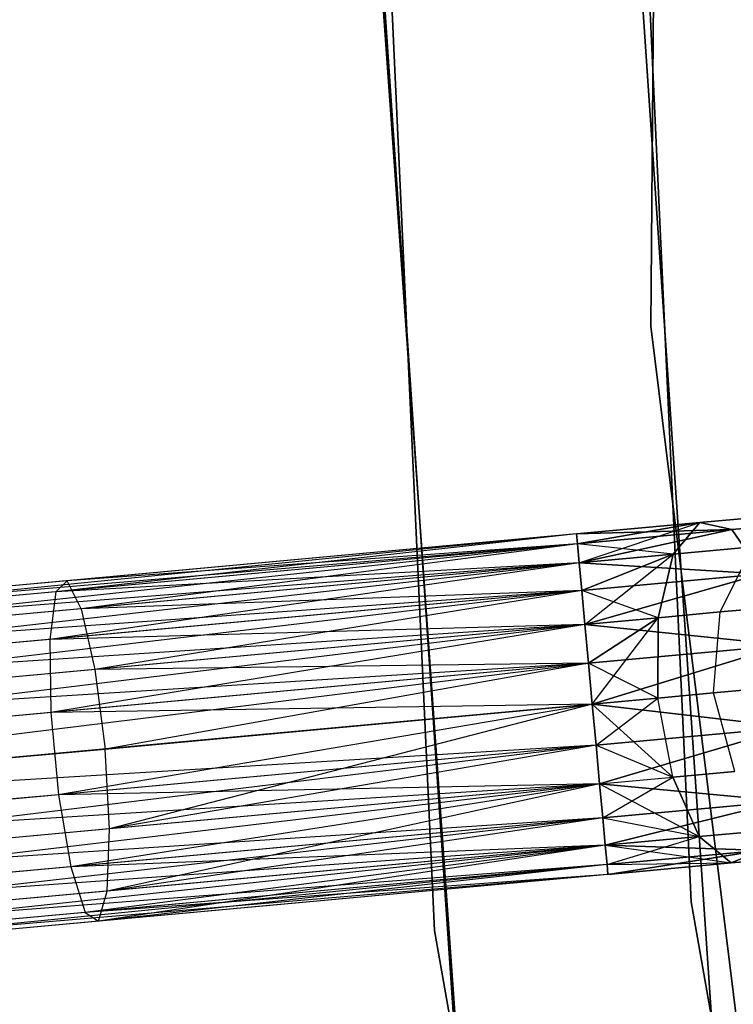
# Model space of a CAD drawing. Extents: x -91 to 91, y -91 to 262.
# Tile 67 of 256: x -65.52 to -61.37, y -7.49 to -1.77. Entities that reach past the tile are written whole.
import ezdxf

# ---------------------------------------------------------------- set-up
doc = ezdxf.new("R2010")
doc.units = 0
doc.header["$LTSCALE"] = 25.4
doc.layers.get('0').update_dxf_attribs({"linetype": 'CONTINUOUS'})

# ---------------------------------------------------------------- blocks, each defined once
blk = doc.blocks.new('ETE0_STL_1')
at = {"color": 0}
for p, q in [((-61.7824, 4.554, 327.5076), (-61.8482, -3.5492, 327.5076)), ((-61.8482, -3.5492, 328.5076), (-61.7824, 4.554, 328.5076)), ((-61.7824, 4.554, 327.5076), (-61.8482, -3.5492, 327.5076)), ((-61.8482, -3.5492, 328.5076), (-61.7824, 4.554, 328.5076)), ((-63.4879, 1.2377, 330.5076), (-63.1063, -7.0597, 330.5076)), ((-63.1063, -7.0597, 321.0076), (-63.4879, 1.2377, 321.0076)), ((-63.4879, 1.2377, 330.5076), (-63.1063, -7.0597, 330.5076)), ((-63.1063, -7.0597, 321.0076), (-63.4879, 1.2377, 321.0076)), ((-61.6156, -6.8929, 330.5076), (-61.9882, 1.2085, 330.5076)), ((-61.9882, 1.2085, 321.0076), (-61.6156, -6.8929, 321.0076)), ((-61.9882, 1.2085, 321.0076), (-61.6156, -6.8929, 321.0076)), ((-61.6156, -6.8929, 330.5076), (-61.9882, 1.2085, 330.5076)), ((-62.9362, -8.4427, 159.5), (-63.4998, -0.1556, 159.5)), ((-63.4998, -0.1556, 169), (-62.9362, -8.4427, 169)), ((-62.9362, -8.4427, 159.5), (-63.4998, -0.1556, 159.5)), ((-63.4998, -0.1556, 169), (-62.9362, -8.4427, 169)), ((-61.9998, -0.152, 159.5), (-61.4496, -8.2433, 159.5)), ((-61.4496, -8.2433, 169), (-61.9998, -0.152, 169)), ((-61.4496, -8.2433, 169), (-61.9998, -0.152, 169)), ((-61.9998, -0.152, 159.5), (-61.4496, -8.2433, 159.5)), ((-63.499, -0.3492, 158.5), (-62.9102, -8.6345, 158.5)), ((-62.9102, -8.6345, 159.5), (-63.499, -0.3492, 159.5)), ((-63.499, -0.3492, 158.5), (-62.9102, -8.6345, 158.5)), ((-62.9102, -8.6345, 159.5), (-63.499, -0.3492, 159.5)), ((-61.8482, -3.5492, 327.5076), (-61.8482, -3.5492, 328.5076)), ((-61.8482, -3.5492, 327.5076), (-60.8559, -11.5916, 327.5076)), ((-60.8559, -11.5916, 328.5076), (-61.8482, -3.5492, 328.5076)), ((-61.8482, -3.5492, 327.5076), (-61.8482, -3.5492, 328.5076)), ((-61.8482, -3.5492, 327.5076), (-60.8559, -11.5916, 327.5076)), ((-60.8559, -11.5916, 328.5076), (-61.8482, -3.5492, 328.5076)), ((-60.957, -4.634, 320.6786), (-61.5641, -4.69, 320.2712)), ((-60.957, -4.634, 320.6786), (-61.5641, -4.69, 320.2712)), ((-61.5641, -4.69, 169.744), (-60.957, -4.634, 169.3366)), ((-61.5641, -4.69, 169.744), (-60.957, -4.634, 169.3366)), ((-60.6171, -4.6607, 320.3427), (-61.3778, -4.7307, 319.8322)), ((-60.6171, -4.6607, 320.3427), (-61.3778, -4.7307, 319.8322)), ((-61.3778, -4.7307, 170.183), (-60.6171, -4.6607, 169.6726)), ((-61.3778, -4.7307, 170.183), (-60.6171, -4.6607, 169.6726)), ((-61.5641, -4.69, 320.2712), (-62.2803, -4.7559, 320.1281)), ((-61.5641, -4.69, 320.2712), (-62.2803, -4.7559, 319.8871)), ((-61.5641, -4.69, 320.2712), (-62.2803, -4.7559, 320.1281)), ((-61.5641, -4.69, 320.2712), (-62.2803, -4.7559, 319.8871)), ((-62.2803, -4.7559, 170.1281), (-61.5641, -4.69, 169.744)), ((-62.2803, -4.7559, 169.8871), (-61.5641, -4.69, 169.744)), ((-62.2803, -4.7559, 169.8871), (-61.5641, -4.69, 169.744)), ((-62.2803, -4.7559, 170.1281), (-61.5641, -4.69, 169.744)), ((-61.3778, -4.7307, 319.8322), (-62.2803, -4.7559, 319.8871)), ((-61.3778, -4.7307, 319.8322), (-62.2803, -4.7559, 319.8871)), ((-62.2803, -4.7559, 170.1281), (-61.3778, -4.7307, 170.183)), ((-62.2803, -4.7559, 170.1281), (-61.3778, -4.7307, 170.183)), ((-61.5641, -4.69, 320.2712), (-62.2751, -4.8134, 320.3622)), ((-61.5641, -4.69, 320.2712), (-62.2751, -4.8134, 320.3622)), ((-62.2751, -4.8134, 169.653), (-61.5641, -4.69, 169.744)), ((-62.2751, -4.8134, 169.653), (-61.5641, -4.69, 169.744)), ((-61.3778, -4.7307, 319.8322), (-62.2751, -4.8134, 319.653)), ((-61.3778, -4.7307, 319.8322), (-62.2751, -4.8134, 319.653)), ((-62.2751, -4.8134, 170.3622), (-61.3778, -4.7307, 170.183)), ((-62.2751, -4.8134, 170.3622), (-61.3778, -4.7307, 170.183)), ((-62.2648, -4.9249, 169.4395), (-61.5641, -4.69, 169.744)), ((-62.2648, -4.9249, 169.4395), (-61.5641, -4.69, 169.744)), ((-61.3778, -4.7307, 319.8322), (-62.2648, -4.9249, 319.4395)), ((-61.3778, -4.7307, 319.8322), (-62.2648, -4.9249, 319.4395)), ((-62.2648, -4.9249, 170.5757), (-61.3778, -4.7307, 170.183)), ((-62.2648, -4.9249, 170.5757), (-61.3778, -4.7307, 170.183)), ((-61.7191, -4.8747, 320.6847), (-61.5641, -4.69, 320.2712)), ((-61.7191, -4.8747, 320.6847), (-61.5641, -4.69, 320.2712)), ((-61.5641, -4.69, 169.744), (-61.7191, -4.8747, 169.3306)), ((-61.5641, -4.69, 169.744), (-61.7191, -4.8747, 169.3306)), ((-61.5641, -4.69, 320.2712), (-61.3778, -4.7307, 319.8322)), ((-61.5641, -4.69, 320.2712), (-61.3778, -4.7307, 319.8322)), ((-61.3778, -4.7307, 170.183), (-61.5641, -4.69, 169.744)), ((-61.3778, -4.7307, 170.183), (-61.5641, -4.69, 169.744)), ((-61.3778, -4.7307, 319.8322), (-61.2027, -4.9876, 319.4683)), ((-61.3778, -4.7307, 319.8322), (-61.2027, -4.9876, 319.4683)), ((-61.2027, -4.9876, 170.5469), (-61.3778, -4.7307, 170.183)), ((-61.2027, -4.9876, 170.5469), (-61.3778, -4.7307, 170.183)), ((-62.2803, -4.7559, 170.1281), (-69.9399, -5.4615, 170.1281)), ((-62.2803, -4.7559, 170.1281), (-69.9399, -5.4615, 170.1281)), ((-62.2803, -4.7559, 169.8871), (-69.9399, -5.4615, 170.1281)), ((-62.2803, -4.7559, 169.8871), (-69.9399, -5.4615, 170.1281)), ((-62.2803, -4.7559, 169.8871), (-69.9346, -5.519, 169.653)), ((-62.2803, -4.7559, 169.8871), (-69.9346, -5.519, 169.653)), ((-62.2803, -4.7559, 320.1281), (-65.306, -5.0926, 320.1334)), ((-62.2803, -4.7559, 320.1281), (-65.306, -5.0926, 320.1334)), ((-62.2803, -4.7559, 319.8871), (-65.2405, -5.0286, 319.6635)), ((-62.2803, -4.7559, 320.1281), (-65.2405, -5.0286, 319.6635)), ((-62.2803, -4.7559, 320.1281), (-65.2405, -5.0286, 319.6635)), ((-62.2803, -4.7559, 319.8871), (-65.2405, -5.0286, 319.6635)), ((-62.2803, -4.7559, 320.1281), (-62.2751, -4.8134, 320.3622)), ((-62.2751, -4.8134, 319.653), (-62.2803, -4.7559, 319.8871)), ((-62.2803, -4.7559, 320.1281), (-62.2751, -4.8134, 320.3622)), ((-62.2751, -4.8134, 319.653), (-62.2803, -4.7559, 319.8871)), ((-62.2751, -4.8134, 170.3622), (-62.2803, -4.7559, 170.1281)), ((-62.2803, -4.7559, 169.8871), (-62.2751, -4.8134, 169.653)), ((-62.2803, -4.7559, 169.8871), (-62.2751, -4.8134, 169.653)), ((-62.2751, -4.8134, 170.3622), (-62.2803, -4.7559, 170.1281)), ((-62.2751, -4.8134, 170.3622), (-69.9399, -5.4615, 170.1281)), ((-62.2751, -4.8134, 170.3622), (-69.9399, -5.4615, 170.1281)), ((-62.2751, -4.8134, 169.653), (-69.9346, -5.519, 169.653)), ((-62.2751, -4.8134, 169.653), (-69.9346, -5.519, 169.653)), ((-62.2751, -4.8134, 170.3622), (-69.9243, -5.6305, 170.5757)), ((-62.2751, -4.8134, 170.3622), (-69.9243, -5.6305, 170.5757)), ((-62.2751, -4.8134, 320.3622), (-65.306, -5.0926, 320.1334)), ((-62.2751, -4.8134, 320.3622), (-65.306, -5.0926, 320.1334)), ((-62.2751, -4.8134, 319.653), (-65.2405, -5.0286, 319.6635)), ((-62.2751, -4.8134, 319.653), (-65.2405, -5.0286, 319.6635)), ((-62.2751, -4.8134, 319.653), (-65.1583, -5.1915, 319.2211)), ((-62.2751, -4.8134, 319.653), (-65.1583, -5.1915, 319.2211)), ((-61.7191, -4.8747, 320.6847), (-62.2751, -4.8134, 320.3622)), ((-62.2751, -4.8134, 320.3622), (-62.2648, -4.9249, 320.5757)), ((-61.7191, -4.8747, 320.6847), (-62.2751, -4.8134, 320.3622)), ((-62.2648, -4.9249, 319.4395), (-62.2751, -4.8134, 319.653)), ((-62.2751, -4.8134, 320.3622), (-62.2648, -4.9249, 320.5757)), ((-62.2648, -4.9249, 319.4395), (-62.2751, -4.8134, 319.653)), ((-62.2648, -4.9249, 170.5757), (-62.2751, -4.8134, 170.3622)), ((-62.2751, -4.8134, 169.653), (-62.2648, -4.9249, 169.4395)), ((-62.2751, -4.8134, 169.653), (-62.2648, -4.9249, 169.4395)), ((-62.2648, -4.9249, 170.5757), (-62.2751, -4.8134, 170.3622)), ((-61.2565, -4.8321, 320.9951), (-61.7191, -4.8747, 320.6847)), ((-61.2565, -4.8321, 320.9951), (-61.7191, -4.8747, 320.6847)), ((-61.7191, -4.8747, 169.3306), (-61.2565, -4.8321, 169.0201)), ((-61.7191, -4.8747, 169.3306), (-61.2565, -4.8321, 169.0201)), ((-61.4471, -5.2094, 321.2195), (-61.2565, -4.8321, 320.9951)), ((-61.4471, -5.2094, 321.2195), (-61.2565, -4.8321, 320.9951)), ((-61.4471, -5.2094, 168.7957), (-61.2565, -4.8321, 169.0201)), ((-61.4471, -5.2094, 168.7957), (-61.2565, -4.8321, 169.0201)), ((-61.7191, -4.8747, 320.6847), (-62.2648, -4.9249, 320.5757)), ((-61.7191, -4.8747, 320.6847), (-62.2648, -4.9249, 320.5757)), ((-62.2648, -4.9249, 169.4395), (-61.7191, -4.8747, 169.3306)), ((-62.2648, -4.9249, 169.4395), (-61.7191, -4.8747, 169.3306)), ((-61.7191, -4.8747, 320.6847), (-62.2501, -5.0841, 320.7561)), ((-61.7191, -4.8747, 320.6847), (-62.2501, -5.0841, 320.7561)), ((-62.2501, -5.0841, 169.2591), (-61.7191, -4.8747, 169.3306)), ((-62.2501, -5.0841, 169.2591), (-61.7191, -4.8747, 169.3306)), ((-62.2319, -5.2817, 169.1222), (-61.7191, -4.8747, 169.3306)), ((-62.2319, -5.2817, 169.1222), (-61.7191, -4.8747, 169.3306)), ((-61.8072, -5.2426, 320.9779), (-61.7191, -4.8747, 320.6847)), ((-61.8072, -5.2426, 320.9779), (-61.7191, -4.8747, 320.6847)), ((-61.7191, -4.8747, 169.3306), (-61.8072, -5.2426, 169.0373)), ((-61.7191, -4.8747, 169.3306), (-61.8072, -5.2426, 169.0373)), ((-62.2648, -4.9249, 169.4395), (-69.9346, -5.519, 169.653)), ((-62.2648, -4.9249, 169.4395), (-69.9346, -5.519, 169.653)), ((-62.2648, -4.9249, 170.5757), (-69.9243, -5.6305, 170.5757)), ((-62.2648, -4.9249, 170.5757), (-69.9243, -5.6305, 170.5757)), ((-62.2648, -4.9249, 169.4395), (-69.9096, -5.7897, 169.2591)), ((-62.2648, -4.9249, 169.4395), (-69.9096, -5.7897, 169.2591)), ((-62.2648, -4.9249, 320.5757), (-65.3397, -5.3687, 320.5228)), ((-62.2648, -4.9249, 320.5757), (-65.3397, -5.3687, 320.5228)), ((-62.2648, -4.9249, 320.5757), (-65.306, -5.0926, 320.1334)), ((-62.2648, -4.9249, 320.5757), (-65.306, -5.0926, 320.1334)), ((-62.2648, -4.9249, 319.4395), (-65.1583, -5.1915, 319.2211)), ((-62.2648, -4.9249, 319.4395), (-65.1583, -5.1915, 319.2211)), ((-62.2648, -4.9249, 320.5757), (-62.2501, -5.0841, 320.7561)), ((-61.2027, -4.9876, 319.4683), (-62.2648, -4.9249, 319.4395)), ((-61.2027, -4.9876, 319.4683), (-62.2648, -4.9249, 319.4395)), ((-62.2501, -5.0841, 319.2591), (-62.2648, -4.9249, 319.4395)), ((-62.2648, -4.9249, 320.5757), (-62.2501, -5.0841, 320.7561)), ((-62.2501, -5.0841, 319.2591), (-62.2648, -4.9249, 319.4395)), ((-62.2501, -5.0841, 170.7561), (-62.2648, -4.9249, 170.5757)), ((-62.2648, -4.9249, 169.4395), (-62.2501, -5.0841, 169.2591)), ((-62.2648, -4.9249, 169.4395), (-62.2501, -5.0841, 169.2591)), ((-62.2648, -4.9249, 170.5757), (-61.2027, -4.9876, 170.5469)), ((-62.2501, -5.0841, 170.7561), (-62.2648, -4.9249, 170.5757)), ((-62.2648, -4.9249, 170.5757), (-61.2027, -4.9876, 170.5469)), ((-65.2405, -5.0286, 319.6635), (-68.1341, -5.2952, 318.998)), ((-65.2405, -5.0286, 319.6635), (-68.1341, -5.2952, 318.998)), ((-65.2405, -5.0286, 319.6635), (-65.306, -5.0926, 320.1334)), ((-65.2405, -5.0286, 319.6635), (-65.306, -5.0926, 320.1334)), ((-65.1583, -5.1915, 319.2211), (-65.2405, -5.0286, 319.6635)), ((-65.1583, -5.1915, 319.2211), (-65.2405, -5.0286, 319.6635)), ((-61.2027, -4.9876, 319.4683), (-62.2501, -5.0841, 319.2591)), ((-61.2027, -4.9876, 319.4683), (-62.2501, -5.0841, 319.2591)), ((-62.2501, -5.0841, 170.7561), (-61.2027, -4.9876, 170.5469)), ((-62.2501, -5.0841, 170.7561), (-61.2027, -4.9876, 170.5469)), ((-61.2027, -4.9876, 319.4683), (-62.2319, -5.2817, 319.1222)), ((-61.2027, -4.9876, 319.4683), (-62.2319, -5.2817, 319.1222)), ((-62.2319, -5.2817, 170.8931), (-61.2027, -4.9876, 170.5469)), ((-62.2319, -5.2817, 170.8931), (-61.2027, -4.9876, 170.5469)), ((-62.2501, -5.0841, 170.7561), (-69.9243, -5.6305, 170.5757)), ((-62.2501, -5.0841, 170.7561), (-69.9243, -5.6305, 170.5757)), ((-62.2501, -5.0841, 169.2591), (-69.9096, -5.7897, 169.2591)), ((-62.2501, -5.0841, 169.2591), (-69.9096, -5.7897, 169.2591)), ((-62.2501, -5.0841, 170.7561), (-69.8914, -5.9873, 170.8931)), ((-62.2501, -5.0841, 170.7561), (-69.8914, -5.9873, 170.8931)), ((-62.2501, -5.0841, 320.7561), (-65.3397, -5.3687, 320.5228)), ((-62.2501, -5.0841, 320.7561), (-65.3397, -5.3687, 320.5228)), ((-62.2501, -5.0841, 319.2591), (-65.1583, -5.1915, 319.2211)), ((-62.2501, -5.0841, 319.2591), (-65.1583, -5.1915, 319.2211)), ((-62.2501, -5.0841, 319.2591), (-65.0782, -5.5439, 318.9072)), ((-62.2501, -5.0841, 319.2591), (-65.0782, -5.5439, 318.9072)), ((-61.8072, -5.2426, 320.9779), (-62.2501, -5.0841, 320.7561)), ((-62.2501, -5.0841, 320.7561), (-62.2319, -5.2817, 320.8931)), ((-61.8072, -5.2426, 320.9779), (-62.2501, -5.0841, 320.7561)), ((-62.2319, -5.2817, 319.1222), (-62.2501, -5.0841, 319.2591)), ((-62.2501, -5.0841, 320.7561), (-62.2319, -5.2817, 320.8931)), ((-62.2319, -5.2817, 319.1222), (-62.2501, -5.0841, 319.2591)), ((-62.2319, -5.2817, 170.8931), (-62.2501, -5.0841, 170.7561)), ((-62.2501, -5.0841, 169.2591), (-62.2319, -5.2817, 169.1222)), ((-62.2501, -5.0841, 169.2591), (-62.2319, -5.2817, 169.1222)), ((-62.2319, -5.2817, 170.8931), (-62.2501, -5.0841, 170.7561)), ((-65.306, -5.0926, 320.1334), (-68.2687, -5.3655, 319.4519)), ((-65.306, -5.0926, 320.1334), (-68.2687, -5.3655, 319.4519)), ((-65.306, -5.0926, 320.1334), (-65.3397, -5.3687, 320.5228)), ((-65.306, -5.0926, 320.1334), (-65.3397, -5.3687, 320.5228)), ((-65.1583, -5.1915, 319.2211), (-67.9867, -5.4521, 318.5705)), ((-65.1583, -5.1915, 319.2211), (-67.9867, -5.4521, 318.5705)), ((-65.1583, -5.1915, 319.2211), (-65.0782, -5.5439, 318.9072)), ((-65.1583, -5.1915, 319.2211), (-65.0782, -5.5439, 318.9072)), ((-61.2066, -5.1872, 321.5811), (-61.4471, -5.2094, 321.2195)), ((-61.2066, -5.1872, 321.5811), (-61.4471, -5.2094, 321.2195)), ((-61.4471, -5.2094, 168.7957), (-61.2066, -5.1872, 168.4341)), ((-61.4471, -5.2094, 168.7957), (-61.2066, -5.1872, 168.4341)), ((-61.8072, -5.2426, 320.9779), (-62.2319, -5.2817, 320.8931)), ((-61.8072, -5.2426, 320.9779), (-62.2319, -5.2817, 320.8931)), ((-62.2319, -5.2817, 169.1222), (-61.8072, -5.2426, 169.0373)), ((-62.2319, -5.2817, 169.1222), (-61.8072, -5.2426, 169.0373)), ((-61.8072, -5.2426, 320.9779), (-62.2112, -5.5062, 320.9785)), ((-61.8072, -5.2426, 320.9779), (-62.2112, -5.5062, 320.9785)), ((-62.2112, -5.5062, 169.0367), (-61.8072, -5.2426, 169.0373)), ((-62.2112, -5.5062, 169.0367), (-61.8072, -5.2426, 169.0373)), ((-62.1893, -5.7445, 169.0076), (-61.8072, -5.2426, 169.0373)), ((-62.1893, -5.7445, 169.0076), (-61.8072, -5.2426, 169.0373)), ((-61.8082, -5.7094, 321.0837), (-61.8072, -5.2426, 320.9779)), ((-61.8082, -5.7094, 321.0837), (-61.8072, -5.2426, 320.9779)), ((-61.8072, -5.2426, 169.0373), (-61.8082, -5.7094, 168.9315)), ((-61.8072, -5.2426, 169.0373), (-61.8082, -5.7094, 168.9315)), ((-61.4471, -5.2094, 321.2195), (-61.8072, -5.2426, 320.9779)), ((-61.4471, -5.2094, 321.2195), (-61.8072, -5.2426, 320.9779)), ((-61.8072, -5.2426, 169.0373), (-61.4471, -5.2094, 168.7957)), ((-61.8072, -5.2426, 169.0373), (-61.4471, -5.2094, 168.7957)), ((-61.4852, -5.6796, 321.3005), (-61.4471, -5.2094, 321.2195)), ((-61.4852, -5.6796, 321.3005), (-61.4471, -5.2094, 321.2195)), ((-61.4852, -5.6796, 168.7147), (-61.4471, -5.2094, 168.7957)), ((-61.4852, -5.6796, 168.7147), (-61.4471, -5.2094, 168.7957)), ((-62.2319, -5.2817, 169.1222), (-69.9096, -5.7897, 169.2591)), ((-62.2319, -5.2817, 169.1222), (-69.9096, -5.7897, 169.2591)), ((-62.2319, -5.2817, 170.8931), (-69.8914, -5.9873, 170.8931)), ((-62.2319, -5.2817, 170.8931), (-69.8914, -5.9873, 170.8931)), ((-62.2319, -5.2817, 169.1222), (-69.8708, -6.2118, 169.0367)), ((-62.2319, -5.2817, 169.1222), (-69.8708, -6.2118, 169.0367)), ((-62.2319, -5.2817, 320.8931), (-65.3397, -5.3687, 320.5228)), ((-62.2319, -5.2817, 320.8931), (-65.3397, -5.3687, 320.5228)), ((-62.2319, -5.2817, 320.8931), (-65.3339, -5.7938, 320.7428)), ((-62.2319, -5.2817, 320.8931), (-65.3339, -5.7938, 320.7428)), ((-62.2319, -5.2817, 319.1222), (-65.0782, -5.5439, 318.9072)), ((-62.2319, -5.2817, 319.1222), (-65.0782, -5.5439, 318.9072)), ((-62.2319, -5.2817, 320.8931), (-62.2112, -5.5062, 320.9785)), ((-61.0791, -5.4019, 319.2628), (-62.2319, -5.2817, 319.1222)), ((-61.0791, -5.4019, 319.2628), (-62.2319, -5.2817, 319.1222)), ((-62.2112, -5.5062, 319.0367), (-62.2319, -5.2817, 319.1222)), ((-62.2319, -5.2817, 320.8931), (-62.2112, -5.5062, 320.9785)), ((-62.2112, -5.5062, 319.0367), (-62.2319, -5.2817, 319.1222)), ((-62.2112, -5.5062, 170.9785), (-62.2319, -5.2817, 170.8931)), ((-62.2319, -5.2817, 169.1222), (-62.2112, -5.5062, 169.0367)), ((-62.2319, -5.2817, 169.1222), (-62.2112, -5.5062, 169.0367)), ((-62.2319, -5.2817, 170.8931), (-61.0791, -5.4019, 170.7524)), ((-62.2112, -5.5062, 170.9785), (-62.2319, -5.2817, 170.8931)), ((-62.2319, -5.2817, 170.8931), (-61.0791, -5.4019, 170.7524)), ((-65.3397, -5.3687, 320.5228), (-68.3597, -5.647, 319.8282)), ((-65.3397, -5.3687, 320.5228), (-68.3597, -5.647, 319.8282)), ((-65.3397, -5.3687, 320.5228), (-65.3339, -5.7938, 320.7428)), ((-65.3397, -5.3687, 320.5228), (-65.3339, -5.7938, 320.7428)), ((-61.0791, -5.4019, 319.2628), (-62.2112, -5.5062, 319.0367)), ((-61.0791, -5.4019, 319.2628), (-62.2112, -5.5062, 319.0367)), ((-62.2112, -5.5062, 170.9785), (-61.0791, -5.4019, 170.7524)), ((-62.2112, -5.5062, 170.9785), (-61.0791, -5.4019, 170.7524)), ((-61.0791, -5.4019, 319.2628), (-62.1893, -5.7445, 319.0076)), ((-61.0791, -5.4019, 319.2628), (-62.1893, -5.7445, 319.0076)), ((-62.1893, -5.7445, 171.0076), (-61.0791, -5.4019, 170.7524)), ((-62.1893, -5.7445, 171.0076), (-61.0791, -5.4019, 170.7524)), ((-62.2112, -5.5062, 170.9785), (-69.8914, -5.9873, 170.8931)), ((-62.2112, -5.5062, 170.9785), (-69.8914, -5.9873, 170.8931)), ((-62.2112, -5.5062, 169.0367), (-69.8708, -6.2118, 169.0367)), ((-62.2112, -5.5062, 169.0367), (-69.8708, -6.2118, 169.0367)), ((-69.8488, -6.4501, 171.0076), (-62.2112, -5.5062, 170.9785)), ((-69.8488, -6.4501, 171.0076), (-62.2112, -5.5062, 170.9785)), ((-65.0782, -5.5439, 318.9072), (-67.8604, -5.8002, 318.2673)), ((-65.0782, -5.5439, 318.9072), (-67.8604, -5.8002, 318.2673)), ((-62.2112, -5.5062, 320.9785), (-65.3339, -5.7938, 320.7428)), ((-62.2112, -5.5062, 320.9785), (-65.3339, -5.7938, 320.7428)), ((-62.2112, -5.5062, 319.0367), (-65.0782, -5.5439, 318.9072)), ((-62.2112, -5.5062, 319.0367), (-65.0782, -5.5439, 318.9072)), ((-65.0782, -5.5439, 318.9072), (-65.0185, -6.0051, 318.794)), ((-65.0782, -5.5439, 318.9072), (-65.0185, -6.0051, 318.794)), ((-62.2112, -5.5062, 319.0367), (-65.0185, -6.0051, 318.794)), ((-62.2112, -5.5062, 319.0367), (-65.0185, -6.0051, 318.794)), ((-61.8082, -5.7094, 321.0837), (-62.2112, -5.5062, 320.9785)), ((-62.2112, -5.5062, 320.9785), (-62.1893, -5.7445, 321.0076)), ((-61.8082, -5.7094, 321.0837), (-62.2112, -5.5062, 320.9785)), ((-62.1893, -5.7445, 319.0076), (-62.2112, -5.5062, 319.0367)), ((-62.2112, -5.5062, 320.9785), (-62.1893, -5.7445, 321.0076)), ((-62.1893, -5.7445, 319.0076), (-62.2112, -5.5062, 319.0367)), ((-62.2112, -5.5062, 169.0367), (-62.1893, -5.7445, 169.0076)), ((-62.1893, -5.7445, 171.0076), (-62.2112, -5.5062, 170.9785)), ((-62.2112, -5.5062, 169.0367), (-62.1893, -5.7445, 169.0076)), ((-62.1893, -5.7445, 171.0076), (-62.2112, -5.5062, 170.9785)), ((-61.4852, -5.6796, 321.3005), (-61.2693, -5.6597, 321.6249)), ((-61.4852, -5.6796, 321.3005), (-61.2693, -5.6597, 321.6249)), ((-61.2693, -5.6597, 168.3903), (-61.4852, -5.6796, 168.7147)), ((-61.2693, -5.6597, 168.3903), (-61.4852, -5.6796, 168.7147)), ((-62.1893, -5.7445, 321.0076), (-61.8082, -5.7094, 321.0837)), ((-62.1893, -5.7445, 321.0076), (-61.8082, -5.7094, 321.0837)), ((-61.8082, -5.7094, 168.9315), (-62.1893, -5.7445, 169.0076)), ((-61.8082, -5.7094, 168.9315), (-62.1893, -5.7445, 169.0076)), ((-62.1673, -5.9828, 169.0367), (-61.8082, -5.7094, 168.9315)), ((-62.1673, -5.9828, 169.0367), (-61.8082, -5.7094, 168.9315)), ((-61.8082, -5.7094, 321.0837), (-61.4852, -5.6796, 321.3005)), ((-61.8082, -5.7094, 321.0837), (-61.4852, -5.6796, 321.3005)), ((-61.4852, -5.6796, 168.7147), (-61.8082, -5.7094, 168.9315)), ((-61.4852, -5.6796, 168.7147), (-61.8082, -5.7094, 168.9315)), ((-61.7219, -6.1681, 320.9779), (-61.8082, -5.7094, 321.0837)), ((-61.7219, -6.1681, 320.9779), (-61.8082, -5.7094, 321.0837)), ((-61.7219, -6.1681, 169.0373), (-61.8082, -5.7094, 168.9315)), ((-61.7219, -6.1681, 169.0373), (-61.8082, -5.7094, 168.9315)), ((-61.3619, -6.1349, 321.2195), (-61.4852, -5.6796, 321.3005)), ((-61.3619, -6.1349, 321.2195), (-61.4852, -5.6796, 321.3005)), ((-61.3619, -6.1349, 168.7957), (-61.4852, -5.6796, 168.7147)), ((-61.3619, -6.1349, 168.7957), (-61.4852, -5.6796, 168.7147)), ((-62.1893, -5.7445, 169.0076), (-69.8488, -6.4501, 169.0076)), ((-62.1893, -5.7445, 169.0076), (-69.8488, -6.4501, 169.0076)), ((-62.1893, -5.7445, 171.0076), (-69.8488, -6.4501, 171.0076)), ((-62.1893, -5.7445, 171.0076), (-69.8488, -6.4501, 171.0076)), ((-62.1893, -5.7445, 321.0076), (-65.3339, -5.7938, 320.7428)), ((-62.1893, -5.7445, 321.0076), (-65.3339, -5.7938, 320.7428)), ((-62.1893, -5.7445, 321.0076), (-65.29, -6.2704, 320.7428)), ((-62.1893, -5.7445, 321.0076), (-65.29, -6.2704, 320.7428)), ((-65.0185, -6.0051, 318.794), (-62.1893, -5.7445, 319.0076)), ((-65.0185, -6.0051, 318.794), (-62.1893, -5.7445, 319.0076)), ((-62.1893, -5.7445, 319.0076), (-64.9929, -6.4694, 318.9072)), ((-62.1893, -5.7445, 319.0076), (-64.9929, -6.4694, 318.9072)), ((-61.0352, -5.8785, 319.2628), (-62.1893, -5.7445, 319.0076)), ((-61.0352, -5.8785, 319.2628), (-62.1893, -5.7445, 319.0076)), ((-62.1673, -5.9828, 319.0367), (-62.1893, -5.7445, 319.0076)), ((-62.1893, -5.7445, 321.0076), (-62.1673, -5.9828, 320.9785)), ((-61.7219, -6.1681, 320.9779), (-62.1893, -5.7445, 321.0076)), ((-61.7219, -6.1681, 320.9779), (-62.1893, -5.7445, 321.0076)), ((-62.1673, -5.9828, 319.0367), (-62.1893, -5.7445, 319.0076)), ((-62.1893, -5.7445, 321.0076), (-62.1673, -5.9828, 320.9785)), ((-62.1893, -5.7445, 169.0076), (-62.1673, -5.9828, 169.0367)), ((-62.1673, -5.9828, 170.9785), (-62.1893, -5.7445, 171.0076)), ((-62.1893, -5.7445, 171.0076), (-61.0352, -5.8785, 170.7524)), ((-62.1673, -5.9828, 170.9785), (-62.1893, -5.7445, 171.0076)), ((-62.1893, -5.7445, 171.0076), (-61.0352, -5.8785, 170.7524)), ((-62.1893, -5.7445, 169.0076), (-62.1673, -5.9828, 169.0367)), ((-65.3339, -5.7938, 320.7428), (-68.3864, -6.075, 320.0407)), ((-65.3339, -5.7938, 320.7428), (-68.3864, -6.075, 320.0407)), ((-65.3339, -5.7938, 320.7428), (-65.29, -6.2704, 320.7428)), ((-65.3339, -5.7938, 320.7428), (-65.29, -6.2704, 320.7428)), ((-61.0352, -5.8785, 319.2628), (-62.1673, -5.9828, 319.0367)), ((-61.0352, -5.8785, 319.2628), (-62.1673, -5.9828, 319.0367)), ((-62.1673, -5.9828, 170.9785), (-61.0352, -5.8785, 170.7524)), ((-62.1673, -5.9828, 170.9785), (-61.0352, -5.8785, 170.7524)), ((-61.0352, -5.8785, 319.2628), (-62.1467, -6.2072, 319.1222)), ((-61.0352, -5.8785, 319.2628), (-62.1467, -6.2072, 319.1222)), ((-62.1467, -6.2072, 170.8931), (-61.0352, -5.8785, 170.7524)), ((-62.1467, -6.2072, 170.8931), (-61.0352, -5.8785, 170.7524)), ((-62.1673, -5.9828, 170.9785), (-69.8488, -6.4501, 171.0076)), ((-62.1673, -5.9828, 170.9785), (-69.8488, -6.4501, 171.0076)), ((-62.1673, -5.9828, 169.0367), (-69.8269, -6.6884, 169.0367)), ((-62.1673, -5.9828, 169.0367), (-69.8269, -6.6884, 169.0367)), ((-62.1673, -5.9828, 170.9785), (-69.8062, -6.9128, 170.8931)), ((-62.1673, -5.9828, 170.9785), (-69.8062, -6.9128, 170.8931)), ((-62.1673, -5.9828, 320.9785), (-65.29, -6.2704, 320.7428)), ((-62.1673, -5.9828, 320.9785), (-65.29, -6.2704, 320.7428)), ((-62.1673, -5.9828, 319.0367), (-64.9929, -6.4694, 318.9072)), ((-62.1673, -5.9828, 319.0367), (-64.9929, -6.4694, 318.9072)), ((-62.1467, -6.2072, 319.1222), (-62.1673, -5.9828, 319.0367)), ((-62.1673, -5.9828, 320.9785), (-61.7219, -6.1681, 320.9779)), ((-62.1673, -5.9828, 320.9785), (-61.7219, -6.1681, 320.9779)), ((-62.1673, -5.9828, 320.9785), (-62.1467, -6.2072, 320.8931)), ((-62.1467, -6.2072, 319.1222), (-62.1673, -5.9828, 319.0367)), ((-62.1673, -5.9828, 320.9785), (-62.1467, -6.2072, 320.8931)), ((-62.1673, -5.9828, 169.0367), (-62.1467, -6.2072, 169.1222)), ((-62.1467, -6.2072, 170.8931), (-62.1673, -5.9828, 170.9785)), ((-62.1467, -6.2072, 170.8931), (-62.1673, -5.9828, 170.9785)), ((-62.1673, -5.9828, 169.0367), (-62.1467, -6.2072, 169.1222)), ((-62.1673, -5.9828, 169.0367), (-61.7219, -6.1681, 169.0373)), ((-62.1673, -5.9828, 169.0367), (-61.7219, -6.1681, 169.0373)), ((-67.784, -6.2599, 318.1579), (-65.0185, -6.0051, 318.794)), ((-67.784, -6.2599, 318.1579), (-65.0185, -6.0051, 318.794)), ((-64.9929, -6.4694, 318.9072), (-65.0185, -6.0051, 318.794)), ((-64.9929, -6.4694, 318.9072), (-65.0185, -6.0051, 318.794)), ((-62.1467, -6.2072, 320.8931), (-61.7219, -6.1681, 320.9779)), ((-62.1467, -6.2072, 320.8931), (-61.7219, -6.1681, 320.9779)), ((-62.1467, -6.2072, 169.1222), (-61.7219, -6.1681, 169.0373)), ((-62.1467, -6.2072, 169.1222), (-61.7219, -6.1681, 169.0373)), ((-62.1285, -6.4048, 169.2591), (-61.7219, -6.1681, 169.0373)), ((-62.1285, -6.4048, 169.2591), (-61.7219, -6.1681, 169.0373)), ((-61.3619, -6.1349, 321.2195), (-61.7219, -6.1681, 320.9779)), ((-61.3619, -6.1349, 321.2195), (-61.7219, -6.1681, 320.9779)), ((-61.7219, -6.1681, 169.0373), (-61.3619, -6.1349, 168.7957)), ((-61.7219, -6.1681, 169.0373), (-61.3619, -6.1349, 168.7957)), ((-61.7219, -6.1681, 320.9779), (-61.5681, -6.5137, 320.6847)), ((-61.7219, -6.1681, 320.9779), (-61.5681, -6.5137, 320.6847)), ((-61.5681, -6.5137, 169.3306), (-61.7219, -6.1681, 169.0373)), ((-61.5681, -6.5137, 169.3306), (-61.7219, -6.1681, 169.0373)), ((-62.1467, -6.2072, 169.1222), (-69.8269, -6.6884, 169.0367)), ((-62.1467, -6.2072, 169.1222), (-69.8269, -6.6884, 169.0367)), ((-62.1467, -6.2072, 170.8931), (-69.8062, -6.9128, 170.8931)), ((-62.1467, -6.2072, 170.8931), (-69.8062, -6.9128, 170.8931)), ((-62.1467, -6.2072, 169.1222), (-69.788, -7.1104, 169.2591)), ((-62.1467, -6.2072, 169.1222), (-69.788, -7.1104, 169.2591)), ((-62.1467, -6.2072, 320.8931), (-65.29, -6.2704, 320.7428)), ((-62.1467, -6.2072, 320.8931), (-65.29, -6.2704, 320.7428)), ((-62.1467, -6.2072, 320.8931), (-65.218, -6.6894, 320.5228)), ((-62.1467, -6.2072, 320.8931), (-65.218, -6.6894, 320.5228)), ((-62.1467, -6.2072, 319.1222), (-65.0073, -6.8305, 319.2211)), ((-62.1467, -6.2072, 319.1222), (-65.0073, -6.8305, 319.2211)), ((-62.1467, -6.2072, 319.1222), (-64.9929, -6.4694, 318.9072)), ((-62.1467, -6.2072, 319.1222), (-64.9929, -6.4694, 318.9072)), ((-61.0811, -6.3083, 319.4683), (-62.1467, -6.2072, 319.1222)), ((-61.0811, -6.3083, 319.4683), (-62.1467, -6.2072, 319.1222)), ((-62.1285, -6.4048, 319.2591), (-62.1467, -6.2072, 319.1222)), ((-62.1467, -6.2072, 320.8931), (-61.5681, -6.5137, 320.6847)), ((-62.1467, -6.2072, 320.8931), (-61.5681, -6.5137, 320.6847)), ((-62.1467, -6.2072, 320.8931), (-62.1285, -6.4048, 320.7561)), ((-62.1285, -6.4048, 319.2591), (-62.1467, -6.2072, 319.1222)), ((-62.1467, -6.2072, 320.8931), (-62.1285, -6.4048, 320.7561)), ((-62.1467, -6.2072, 169.1222), (-62.1285, -6.4048, 169.2591)), ((-62.1285, -6.4048, 170.7561), (-62.1467, -6.2072, 170.8931)), ((-62.1467, -6.2072, 170.8931), (-61.0811, -6.3083, 170.5469)), ((-62.1285, -6.4048, 170.7561), (-62.1467, -6.2072, 170.8931)), ((-62.1467, -6.2072, 170.8931), (-61.0811, -6.3083, 170.5469)), ((-62.1467, -6.2072, 169.1222), (-62.1285, -6.4048, 169.2591)), ((-65.29, -6.2704, 320.7428), (-68.3425, -6.5516, 320.0407)), ((-65.29, -6.2704, 320.7428), (-68.3425, -6.5516, 320.0407)), ((-65.29, -6.2704, 320.7428), (-65.218, -6.6894, 320.5228)), ((-65.29, -6.2704, 320.7428), (-65.218, -6.6894, 320.5228)), ((-61.0811, -6.3083, 319.4683), (-62.1285, -6.4048, 319.2591)), ((-61.0811, -6.3083, 319.4683), (-62.1285, -6.4048, 319.2591)), ((-62.1285, -6.4048, 170.7561), (-61.0811, -6.3083, 170.5469)), ((-62.1285, -6.4048, 170.7561), (-61.0811, -6.3083, 170.5469)), ((-61.0811, -6.3083, 319.4683), (-62.1138, -6.564, 319.4395)), ((-61.0811, -6.3083, 319.4683), (-62.1138, -6.564, 319.4395)), ((-62.1138, -6.564, 170.5757), (-61.0811, -6.3083, 170.5469)), ((-62.1138, -6.564, 170.5757), (-61.0811, -6.3083, 170.5469)), ((-62.1285, -6.4048, 170.7561), (-69.8062, -6.9128, 170.8931)), ((-62.1285, -6.4048, 170.7561), (-69.8062, -6.9128, 170.8931)), ((-62.1285, -6.4048, 169.2591), (-69.788, -7.1104, 169.2591)), ((-62.1285, -6.4048, 169.2591), (-69.788, -7.1104, 169.2591)), ((-62.1285, -6.4048, 170.7561), (-69.7733, -7.2696, 170.5757)), ((-62.1285, -6.4048, 170.7561), (-69.7733, -7.2696, 170.5757)), ((-62.1285, -6.4048, 320.7561), (-65.218, -6.6894, 320.5228)), ((-62.1285, -6.4048, 320.7561), (-65.218, -6.6894, 320.5228)), ((-62.1285, -6.4048, 319.2591), (-65.0073, -6.8305, 319.2211)), ((-62.1285, -6.4048, 319.2591), (-65.0073, -6.8305, 319.2211)), ((-62.1138, -6.564, 319.4395), (-62.1285, -6.4048, 319.2591)), ((-62.1285, -6.4048, 320.7561), (-61.5681, -6.5137, 320.6847)), ((-62.1285, -6.4048, 320.7561), (-61.5681, -6.5137, 320.6847)), ((-62.1285, -6.4048, 320.7561), (-62.1138, -6.564, 320.5757)), ((-62.1138, -6.564, 319.4395), (-62.1285, -6.4048, 319.2591)), ((-62.1285, -6.4048, 320.7561), (-62.1138, -6.564, 320.5757)), ((-62.1285, -6.4048, 169.2591), (-62.1138, -6.564, 169.4395)), ((-62.1138, -6.564, 170.5757), (-62.1285, -6.4048, 170.7561)), ((-62.1138, -6.564, 170.5757), (-62.1285, -6.4048, 170.7561)), ((-62.1285, -6.4048, 169.2591), (-62.1138, -6.564, 169.4395)), ((-62.1285, -6.4048, 169.2591), (-61.5681, -6.5137, 169.3306)), ((-62.1285, -6.4048, 169.2591), (-61.5681, -6.5137, 169.3306)), ((-64.9929, -6.4694, 318.9072), (-67.7751, -6.7257, 318.2673)), ((-64.9929, -6.4694, 318.9072), (-67.7751, -6.7257, 318.2673)), ((-65.0073, -6.8305, 319.2211), (-64.9929, -6.4694, 318.9072)), ((-65.0073, -6.8305, 319.2211), (-64.9929, -6.4694, 318.9072)), ((-61.5681, -6.5137, 320.6847), (-62.1138, -6.564, 320.5757)), ((-61.5681, -6.5137, 320.6847), (-62.1138, -6.564, 320.5757)), ((-62.1138, -6.564, 169.4395), (-61.5681, -6.5137, 169.3306)), ((-62.1138, -6.564, 169.4395), (-61.5681, -6.5137, 169.3306)), ((-62.1035, -6.6755, 169.653), (-61.5681, -6.5137, 169.3306)), ((-62.1035, -6.6755, 169.653), (-61.5681, -6.5137, 169.3306)), ((-61.1055, -6.4711, 320.9951), (-61.5681, -6.5137, 320.6847)), ((-61.1055, -6.4711, 320.9951), (-61.5681, -6.5137, 320.6847)), ((-61.5681, -6.5137, 169.3306), (-61.1055, -6.4711, 169.0201)), ((-61.5681, -6.5137, 169.3306), (-61.1055, -6.4711, 169.0201)), ((-61.382, -6.667, 320.2712), (-61.5681, -6.5137, 320.6847)), ((-61.382, -6.667, 320.2712), (-61.5681, -6.5137, 320.6847)), ((-61.5681, -6.5137, 169.3306), (-61.382, -6.667, 169.744)), ((-61.5681, -6.5137, 169.3306), (-61.382, -6.667, 169.744)), ((-62.1138, -6.564, 169.4395), (-69.788, -7.1104, 169.2591)), ((-62.1138, -6.564, 169.4395), (-69.788, -7.1104, 169.2591)), ((-62.1138, -6.564, 170.5757), (-69.7733, -7.2696, 170.5757)), ((-62.1138, -6.564, 170.5757), (-69.7733, -7.2696, 170.5757)), ((-62.1138, -6.564, 169.4395), (-69.763, -7.3811, 169.653)), ((-62.1138, -6.564, 169.4395), (-69.763, -7.3811, 169.653)), ((-62.1138, -6.564, 320.5757), (-65.218, -6.6894, 320.5228)), ((-62.1138, -6.564, 320.5757), (-65.218, -6.6894, 320.5228)), ((-62.1138, -6.564, 320.5757), (-65.1344, -6.9547, 320.1334)), ((-62.1138, -6.564, 320.5757), (-65.1344, -6.9547, 320.1334)), ((-62.1138, -6.564, 319.4395), (-65.0584, -7.0057, 319.6635)), ((-62.1138, -6.564, 319.4395), (-65.0584, -7.0057, 319.6635)), ((-62.1138, -6.564, 319.4395), (-65.0073, -6.8305, 319.2211)), ((-62.1138, -6.564, 319.4395), (-65.0073, -6.8305, 319.2211)), ((-61.2062, -6.5929, 319.8322), (-62.1138, -6.564, 319.4395)), ((-61.2062, -6.5929, 319.8322), (-62.1138, -6.564, 319.4395)), ((-62.1035, -6.6755, 319.653), (-62.1138, -6.564, 319.4395)), ((-62.1138, -6.564, 320.5757), (-61.382, -6.667, 320.2712)), ((-62.1138, -6.564, 320.5757), (-61.382, -6.667, 320.2712)), ((-62.1138, -6.564, 320.5757), (-62.1035, -6.6755, 320.3622)), ((-62.1035, -6.6755, 319.653), (-62.1138, -6.564, 319.4395)), ((-62.1138, -6.564, 320.5757), (-62.1035, -6.6755, 320.3622)), ((-62.1138, -6.564, 169.4395), (-62.1035, -6.6755, 169.653)), ((-62.1035, -6.6755, 170.3622), (-62.1138, -6.564, 170.5757)), ((-62.1138, -6.564, 170.5757), (-61.2062, -6.5929, 170.183)), ((-62.1035, -6.6755, 170.3622), (-62.1138, -6.564, 170.5757)), ((-62.1138, -6.564, 170.5757), (-61.2062, -6.5929, 170.183)), ((-62.1138, -6.564, 169.4395), (-62.1035, -6.6755, 169.653)), ((-61.2062, -6.5929, 319.8322), (-62.1035, -6.6755, 319.653)), ((-61.2062, -6.5929, 319.8322), (-62.1035, -6.6755, 319.653)), ((-62.1035, -6.6755, 170.3622), (-61.2062, -6.5929, 170.183)), ((-62.1035, -6.6755, 170.3622), (-61.2062, -6.5929, 170.183)), ((-61.2062, -6.5929, 319.8322), (-62.0982, -6.733, 319.8871)), ((-61.2062, -6.5929, 319.8322), (-62.0982, -6.733, 319.8871)), ((-62.0982, -6.733, 170.1281), (-61.2062, -6.5929, 170.183)), ((-62.0982, -6.733, 170.1281), (-61.2062, -6.5929, 170.183)), ((-61.2062, -6.5929, 319.8322), (-61.382, -6.667, 320.2712)), ((-61.2062, -6.5929, 319.8322), (-61.382, -6.667, 320.2712)), ((-61.382, -6.667, 169.744), (-61.2062, -6.5929, 170.183)), ((-61.382, -6.667, 169.744), (-61.2062, -6.5929, 170.183)), ((-60.7748, -6.6111, 320.6786), (-61.382, -6.667, 320.2712)), ((-60.7748, -6.6111, 320.6786), (-61.382, -6.667, 320.2712)), ((-61.382, -6.667, 169.744), (-60.7748, -6.6111, 169.3366)), ((-61.382, -6.667, 169.744), (-60.7748, -6.6111, 169.3366)), ((-62.1035, -6.6755, 170.3622), (-69.7733, -7.2696, 170.5757)), ((-62.1035, -6.6755, 170.3622), (-69.7733, -7.2696, 170.5757)), ((-62.1035, -6.6755, 169.653), (-69.763, -7.3811, 169.653)), ((-62.1035, -6.6755, 169.653), (-69.763, -7.3811, 169.653)), ((-62.1035, -6.6755, 170.3622), (-69.7577, -7.4386, 170.1281)), ((-62.1035, -6.6755, 170.3622), (-69.7577, -7.4386, 170.1281)), ((-62.1035, -6.6755, 320.3622), (-65.1344, -6.9547, 320.1334)), ((-62.1035, -6.6755, 320.3622), (-65.1344, -6.9547, 320.1334)), ((-62.1035, -6.6755, 319.653), (-65.0584, -7.0057, 319.6635)), ((-62.1035, -6.6755, 319.653), (-65.0584, -7.0057, 319.6635)), ((-62.1035, -6.6755, 320.3622), (-61.382, -6.667, 320.2712)), ((-62.1035, -6.6755, 320.3622), (-61.382, -6.667, 320.2712)), ((-62.1035, -6.6755, 169.653), (-61.382, -6.667, 169.744)), ((-62.1035, -6.6755, 169.653), (-61.382, -6.667, 169.744)), ((-62.0982, -6.733, 319.8871), (-62.1035, -6.6755, 319.653)), ((-62.1035, -6.6755, 320.3622), (-62.0982, -6.733, 320.1281)), ((-62.0982, -6.733, 319.8871), (-62.1035, -6.6755, 319.653)), ((-62.1035, -6.6755, 320.3622), (-62.0982, -6.733, 320.1281)), ((-62.1035, -6.6755, 169.653), (-62.0982, -6.733, 169.8871)), ((-62.0982, -6.733, 170.1281), (-62.1035, -6.6755, 170.3622)), ((-62.0982, -6.733, 170.1281), (-62.1035, -6.6755, 170.3622)), ((-62.1035, -6.6755, 169.653), (-62.0982, -6.733, 169.8871)), ((-61.382, -6.667, 320.2712), (-62.0982, -6.733, 319.8871)), ((-61.382, -6.667, 320.2712), (-62.0982, -6.733, 320.1281)), ((-61.382, -6.667, 320.2712), (-62.0982, -6.733, 319.8871)), ((-61.382, -6.667, 320.2712), (-62.0982, -6.733, 320.1281)), ((-62.0982, -6.733, 169.8871), (-61.382, -6.667, 169.744)), ((-62.0982, -6.733, 170.1281), (-61.382, -6.667, 169.744)), ((-62.0982, -6.733, 170.1281), (-61.382, -6.667, 169.744)), ((-62.0982, -6.733, 169.8871), (-61.382, -6.667, 169.744)), ((-62.0982, -6.733, 169.8871), (-69.763, -7.3811, 169.653)), ((-62.0982, -6.733, 169.8871), (-69.763, -7.3811, 169.653)), ((-62.0982, -6.733, 169.8871), (-69.7577, -7.4386, 170.1281)), ((-62.0982, -6.733, 169.8871), (-69.7577, -7.4386, 170.1281)), ((-62.0982, -6.733, 170.1281), (-69.7577, -7.4386, 170.1281)), ((-62.0982, -6.733, 170.1281), (-69.7577, -7.4386, 170.1281)), ((-65.218, -6.6894, 320.5228), (-68.2381, -6.9676, 319.8282)), ((-65.218, -6.6894, 320.5228), (-68.2381, -6.9676, 319.8282)), ((-65.218, -6.6894, 320.5228), (-65.1344, -6.9547, 320.1334)), ((-65.218, -6.6894, 320.5228), (-65.1344, -6.9547, 320.1334)), ((-62.0982, -6.733, 320.1281), (-65.1344, -6.9547, 320.1334)), ((-62.0982, -6.733, 320.1281), (-65.1344, -6.9547, 320.1334)), ((-62.0982, -6.733, 320.1281), (-65.0584, -7.0057, 319.6635)), ((-62.0982, -6.733, 319.8871), (-65.0584, -7.0057, 319.6635)), ((-62.0982, -6.733, 319.8871), (-65.0584, -7.0057, 319.6635)), ((-62.0982, -6.733, 320.1281), (-65.0584, -7.0057, 319.6635)), ((-65.0073, -6.8305, 319.2211), (-67.8357, -7.0911, 318.5705)), ((-65.0073, -6.8305, 319.2211), (-67.8357, -7.0911, 318.5705)), ((-65.0584, -7.0057, 319.6635), (-65.0073, -6.8305, 319.2211)), ((-65.0584, -7.0057, 319.6635), (-65.0073, -6.8305, 319.2211)), ((-60.1888, -14.8764, 330.5076), (-61.6156, -6.8929, 330.5076)), ((-61.6156, -6.8929, 321.0076), (-60.1888, -14.8764, 321.0076)), ((-61.6156, -6.8929, 321.0076), (-60.1888, -14.8764, 321.0076)), ((-61.6156, -6.8929, 321.0076), (-61.6156, -6.8929, 330.5076)), ((-60.1888, -14.8764, 330.5076), (-61.6156, -6.8929, 330.5076)), ((-61.6156, -6.8929, 321.0076), (-61.6156, -6.8929, 330.5076)), ((-65.1344, -6.9547, 320.1334), (-68.0972, -7.2277, 319.4519)), ((-65.1344, -6.9547, 320.1334), (-68.0972, -7.2277, 319.4519)), ((-65.1344, -6.9547, 320.1334), (-65.0584, -7.0057, 319.6635)), ((-65.1344, -6.9547, 320.1334), (-65.0584, -7.0057, 319.6635)), ((-65.0584, -7.0057, 319.6635), (-67.952, -7.2722, 318.998)), ((-65.0584, -7.0057, 319.6635), (-67.952, -7.2722, 318.998)), ((-63.1063, -7.0597, 330.5076), (-61.645, -15.2363, 330.5076)), ((-61.645, -15.2363, 321.0076), (-63.1063, -7.0597, 321.0076)), ((-63.1063, -7.0597, 330.5076), (-61.645, -15.2363, 330.5076)), ((-63.1063, -7.0597, 330.5076), (-63.1063, -7.0597, 321.0076)), ((-61.645, -15.2363, 321.0076), (-63.1063, -7.0597, 321.0076)), ((-63.1063, -7.0597, 330.5076), (-63.1063, -7.0597, 321.0076))]:
    blk.add_line(p, q, dxfattribs=at)

msp = doc.modelspace()

# ---------------------------------------------------------------- block references
at = {"color": 253}
msp.add_blockref('ETE0_STL_1', (0, 0), dxfattribs=at)

doc.saveas('drawing.dxf')
